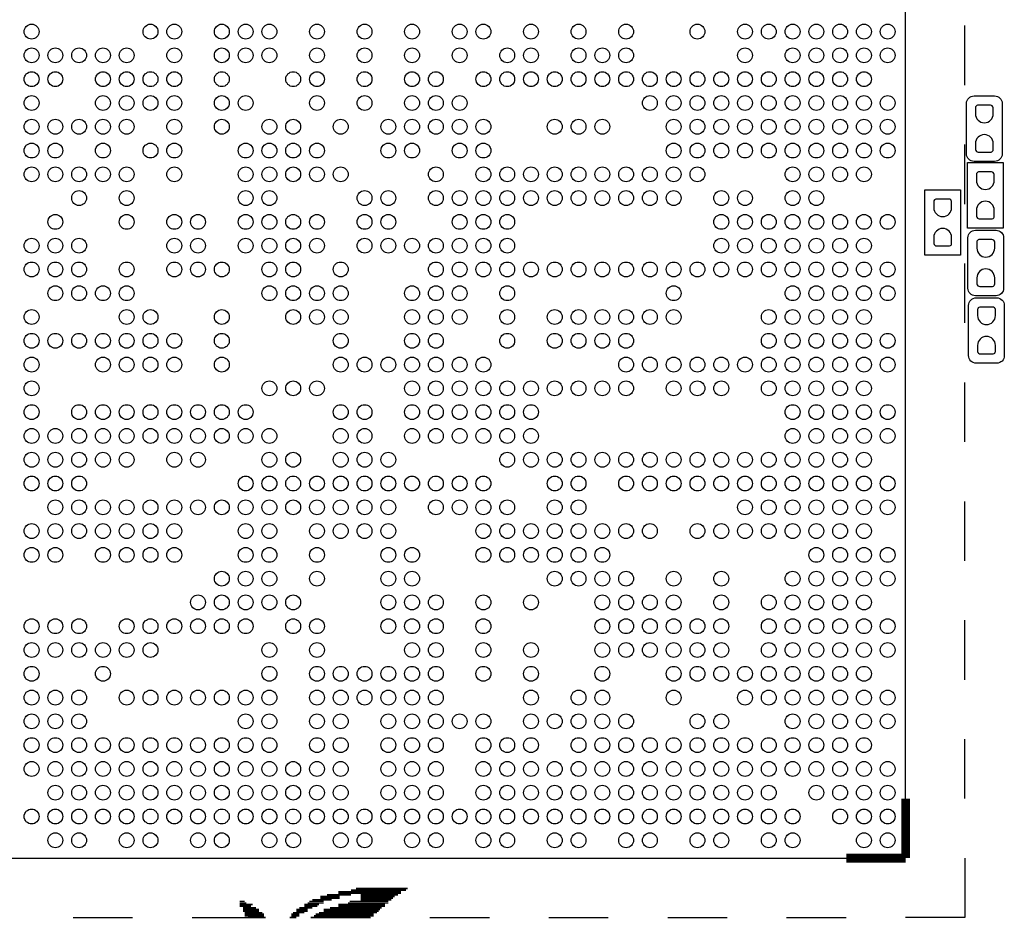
# Model space of a CAD drawing. Extents: x 24 to 161, y 5 to 143.
# Tile 4 of 25: x 43 to 60, y 12 to 28. Entities that reach past the tile are written whole.
import ezdxf

# ---------------------------------------------------------------- set-up
doc = ezdxf.new("R2010")
doc.units = 0
for name, color, linetype in [('BG_SILKSCREEN_TOP', 7, 'CONTINUOUS'), ('PG_ASSEMBLY_TOP', 200, 'CONTINUOUS'), ('PG_SILKSCREEN_TOP', 73, 'CONTINUOUS'), ('PIN_TOP', 110, 'CONTINUOUS')]:
    doc.layers.add(name, color=color, linetype=linetype)

msp = doc.modelspace()

# ---------------------------------------------------------------- linework, layer by layer
at = {"layer": 'BG_SILKSCREEN_TOP'}
for points, const_width in [([(58.010552, 13.413486), (58.010552, 14.413484)], 0.150114), ([(57.010554, 13.413486), (58.010552, 13.413486)], 0.150114), ([(48.168052, 12.768326), (48.49368, 12.768326)], 0.027178), ([(48.168052, 12.741402), (48.49368, 12.741402)], 0.027178), ([(48.27651, 12.795758), (48.683672, 12.795758)], 0.027178), ([(48.466502, 12.849606), (49.52492, 12.849606)], 0.027178), ([(48.466502, 12.822682), (49.52492, 12.822682)], 0.027178), ([(48.683672, 12.877038), (49.6062, 12.877038)], 0.027178), ([(48.764952, 12.903962), (49.633632, 12.903962)], 0.027178), ([(48.846486, 12.795758), (49.470818, 12.795758)], 0.027178), ([(48.846486, 12.768326), (49.416462, 12.768326)], 0.027178), ([(48.846486, 12.741402), (49.389284, 12.741402)], 0.027178), ([(46.81093, 12.687046), (46.892464, 12.687046)], 0.027178), ([(46.81093, 12.659614), (46.919388, 12.659614)], 0.027178), ([(46.81093, 12.63269), (47.0281, 12.63269)], 0.027178), ([(46.81093, 12.605766), (47.000922, 12.605766)], 0.027178), ([(46.865032, 12.578334), (47.082456, 12.578334)], 0.027178), ([(47.814992, 12.578334), (48.032416, 12.578334)], 0.027178), ([(47.896526, 12.63269), (48.140874, 12.63269)], 0.027178), ([(47.896526, 12.605766), (48.113696, 12.605766)], 0.027178), ([(47.950882, 12.659614), (48.222408, 12.659614)], 0.027178), ([(47.97806, 12.687046), (48.222408, 12.687046)], 0.027178), ([(48.032416, 12.71397), (48.35779, 12.71397)], 0.027178), ([(48.330866, 12.578334), (49.199292, 12.578334)], 0.027178), ([(48.466502, 12.63269), (49.253648, 12.63269)], 0.027178), ([(48.466502, 12.605766), (49.253648, 12.605766)], 0.027178), ([(48.629316, 12.659614), (49.30775, 12.659614)], 0.027178), ([(48.656494, 12.687046), (49.30775, 12.687046)], 0.027178), ([(48.846486, 12.71397), (49.362106, 12.71397)], 0.027178), ([(46.865032, 12.55141), (47.136558, 12.55141)], 0.027178), ([(46.865032, 12.523978), (47.136558, 12.523978)], 0.027178), ([(46.892464, 12.497054), (47.190914, 12.497054)], 0.027178), ([(46.892464, 12.469622), (47.218092, 12.469622)], 0.027178), ([(46.892464, 12.442698), (47.218092, 12.442698)], 0.027178), ([(46.946566, 12.41552), (47.245016, 12.41552)], 0.027178), ([(47.652432, 12.41552), (47.76089, 12.41552)], 0.027178), ([(47.679356, 12.469622), (47.814992, 12.469622)], 0.027178), ([(47.679356, 12.442698), (47.814992, 12.442698)], 0.027178), ([(47.706534, 12.497054), (47.896526, 12.497054)], 0.027178), ([(47.76089, 12.55141), (47.950882, 12.55141)], 0.027178), ([(47.76089, 12.523978), (47.950882, 12.523978)], 0.027178), ([(48.004984, 12.41552), (49.0093, 12.41552)], 0.027178), ([(48.05934, 12.442698), (49.063656, 12.442698)], 0.027178), ([(48.086518, 12.469622), (49.063656, 12.469622)], 0.027178), ([(48.140874, 12.497054), (49.117758, 12.497054)], 0.027178), ([(48.222408, 12.55141), (49.172114, 12.55141)], 0.027178), ([(48.222408, 12.523978), (49.144936, 12.523978)], 0.027178)]:
    msp.add_lwpolyline(points, dxfattribs=dict(at, const_width=const_width))
at = {"layer": 'PG_ASSEMBLY_TOP'}
for points in [[(59.034426, 26.104596, -0.413909), (59.161426, 26.231596)], [(59.507628, 26.231596, -0.414057), (59.634628, 26.104596)], [(59.161426, 25.131268, -0.41398), (59.034426, 25.258268)], [(59.634628, 25.258268, -0.414127), (59.507628, 25.131268)], [(59.057794, 23.84552, -0.414164), (59.184794, 23.97252)], [(59.530996, 23.97252, -0.414417), (59.657996, 23.84552)], [(59.184794, 22.872446, -0.414011), (59.057794, 22.999446)], [(59.657996, 22.999446, -0.414263), (59.530996, 22.872446)], [(59.069986, 22.71014, -0.414386), (59.196986, 22.83714)], [(59.543188, 22.83714, -0.414048), (59.670188, 22.71014)], [(59.196986, 21.737066, -0.41438), (59.069986, 21.864066)], [(59.670188, 21.864066, -0.414041), (59.543188, 21.737066)]]:
    msp.add_lwpolyline(points, format="xyb", dxfattribs=at)
for points in [[(59.161426, 26.231596), (59.507628, 26.231596)], [(59.034426, 25.258268), (59.034426, 26.104596)], [(59.634628, 26.104596), (59.634628, 25.258268)], [(59.051444, 24.01062), (59.051444, 25.11044)], [(59.051444, 25.11044), (59.651646, 25.11044)], [(59.507628, 25.131268), (59.161426, 25.131268)], [(59.651646, 25.11044), (59.651646, 24.01062)], [(58.334402, 23.553166), (58.334402, 24.652986)], [(58.334402, 24.652986), (58.93435, 24.652986)], [(58.93435, 24.652986), (58.93435, 23.553166)], [(59.651646, 24.01062), (59.051444, 24.01062)], [(59.184794, 23.97252), (59.530996, 23.97252)], [(59.057794, 22.999446), (59.057794, 23.84552)], [(59.657996, 23.84552), (59.657996, 22.999446)], [(58.93435, 23.553166), (58.334402, 23.553166)], [(59.530996, 22.872446), (59.184794, 22.872446)], [(59.069986, 21.864066), (59.069986, 22.71014)], [(59.196986, 22.83714), (59.543188, 22.83714)], [(59.670188, 22.71014), (59.670188, 21.864066)], [(59.543188, 21.737066), (59.196986, 21.737066)]]:
    msp.add_lwpolyline(points, dxfattribs=at)
at = {"layer": 'PG_SILKSCREEN_TOP'}
for points in [[(58.009028, 14.167104), (58.009028, 30.414214)], [(59.009026, 26.414222), (59.009026, 27.41422)], [(59.009026, 24.414226), (59.009026, 25.414224)], [(59.009026, 22.41423), (59.009026, 23.414228)], [(59.009026, 20.41398), (59.009026, 21.413978)], [(59.009026, 18.413984), (59.009026, 19.413982)], [(59.009026, 16.413988), (59.009026, 17.413986)], [(59.009026, 14.413992), (59.009026, 15.41399)], [(41.008808, 13.413994), (57.255918, 13.413994)], [(59.009026, 13.413994), (59.009026, 12.413996), (58.009028, 12.413996)], [(44.008802, 12.413996), (45.0088, 12.413996)], [(46.008798, 12.413996), (47.008796, 12.413996)], [(48.008794, 12.413996), (49.008792, 12.413996)], [(50.009044, 12.413996), (51.009042, 12.413996)], [(52.00904, 12.413996), (53.009038, 12.413996)], [(54.009036, 12.413996), (55.009034, 12.413996)], [(56.009032, 12.413996), (57.00903, 12.413996)]]:
    msp.add_lwpolyline(points, dxfattribs=at)
at = {"layer": 'PIN_TOP'}
for points in [[(59.484514, 25.931368), (59.484514, 26.032968, 0.375524), (59.436, 26.075386), (59.2201, 26.075386, 0.365016), (59.184286, 26.032968), (59.184286, 25.931368, 0.99984)], [(59.184286, 25.430988), (59.184286, 25.329388, 0.375524), (59.2328, 25.28697), (59.4487, 25.28697, 0.365016), (59.484514, 25.329388), (59.484514, 25.430988, 0.99984)], [(59.501532, 24.81072), (59.501532, 24.91232, 0.375524), (59.453018, 24.954738), (59.237118, 24.954738, 0.365016), (59.201304, 24.91232), (59.201304, 24.81072, 0.99984)], [(58.78449, 24.353266), (58.78449, 24.454866, 0.375524), (58.735976, 24.497284), (58.520076, 24.497284, 0.365016), (58.484262, 24.454866), (58.484262, 24.353266, 0.99984)], [(59.201304, 24.31034), (59.201304, 24.20874, 0.375524), (59.249818, 24.166322), (59.465718, 24.166322, 0.365016), (59.501532, 24.20874), (59.501532, 24.31034, 0.99984)], [(58.484262, 23.852886), (58.484262, 23.751286, 0.375524), (58.532776, 23.708868), (58.748676, 23.708868, 0.365016), (58.78449, 23.751286), (58.78449, 23.852886, 0.99984)], [(59.508136, 23.6728), (59.508136, 23.7744, 0.375524), (59.459622, 23.816818), (59.243722, 23.816818, 0.365016), (59.207908, 23.7744), (59.207908, 23.6728, 0.99984)], [(59.207908, 23.17242), (59.207908, 23.07082, 0.375524), (59.256422, 23.028402), (59.472322, 23.028402, 0.365016), (59.508136, 23.07082), (59.508136, 23.17242, 0.99984)], [(59.520328, 22.53742), (59.520328, 22.63902, 0.375524), (59.471814, 22.681438), (59.255914, 22.681438, 0.365016), (59.2201, 22.63902), (59.2201, 22.53742, 0.99984)], [(59.2201, 22.03704), (59.2201, 21.93544, 0.375524), (59.268614, 21.893022), (59.484514, 21.893022, 0.365016), (59.520328, 21.93544), (59.520328, 22.03704, 0.99984)]]:
    msp.add_lwpolyline(points, format="xyb", close=True, dxfattribs=at)
for centre in [(43.309032, 27.314144), (45.309028, 27.314144), (45.708824, 27.314144), (46.508924, 27.314144), (46.908974, 27.314144), (47.309024, 27.314144), (48.10887, 27.314144), (48.90897, 27.314144), (49.708816, 27.314144), (50.508916, 27.314144), (50.908966, 27.314144), (51.708812, 27.314144), (52.508912, 27.314144), (53.309012, 27.314144), (54.508908, 27.314144), (55.309008, 27.314144), (55.708804, 27.314144), (56.108854, 27.314144), (56.508904, 27.314144), (56.908954, 27.314144), (57.309004, 27.314144), (57.709054, 27.314144), (43.309032, 26.914094), (43.708828, 26.914094), (44.108878, 26.914094), (44.508928, 26.914094), (44.908978, 26.914094), (45.708824, 26.914094), (46.508924, 26.914094), (46.908974, 26.914094), (47.309024, 26.914094), (48.10887, 26.914094), (48.90897, 26.914094), (49.708816, 26.914094), (50.508916, 26.914094), (51.309016, 26.914094), (51.708812, 26.914094), (52.508912, 26.914094), (52.908962, 26.914094), (53.309012, 26.914094), (55.309008, 26.914094), (56.108854, 26.914094), (56.508904, 26.914094), (56.908954, 26.914094), (57.309004, 26.914094), (57.709054, 26.914094), (43.309032, 26.514044), (43.708828, 26.514044), (44.508928, 26.514044), (44.908978, 26.514044), (45.309028, 26.514044), (45.708824, 26.514044), (46.508924, 26.514044), (47.70882, 26.514044), (48.10887, 26.514044), (48.90897, 26.514044), (49.708816, 26.514044), (50.108866, 26.514044), (50.908966, 26.514044), (51.309016, 26.514044), (51.708812, 26.514044), (52.108862, 26.514044), (52.508912, 26.514044), (52.908962, 26.514044), (53.309012, 26.514044), (53.708808, 26.514044), (54.108858, 26.514044), (54.508908, 26.514044), (54.908958, 26.514044), (55.309008, 26.514044), (55.708804, 26.514044), (56.108854, 26.514044), (56.508904, 26.514044), (56.908954, 26.514044), (57.309004, 26.514044), (43.309032, 26.113994), (44.508928, 26.113994), (44.908978, 26.113994), (45.309028, 26.113994), (45.708824, 26.113994), (46.508924, 26.113994), (46.908974, 26.113994), (48.10887, 26.113994), (48.90897, 26.113994), (49.708816, 26.113994), (50.108866, 26.113994), (50.508916, 26.113994), (53.708808, 26.113994), (54.108858, 26.113994), (54.508908, 26.113994), (54.908958, 26.113994), (55.309008, 26.113994), (55.708804, 26.113994), (56.108854, 26.113994), (56.508904, 26.113994), (56.908954, 26.113994), (57.309004, 26.113994), (57.709054, 26.113994), (43.309032, 25.714198), (43.708828, 25.714198), (44.108878, 25.714198), (44.508928, 25.714198), (44.908978, 25.714198), (45.708824, 25.714198), (46.508924, 25.714198), (47.309024, 25.714198), (47.70882, 25.714198), (48.50892, 25.714198), (49.30902, 25.714198), (49.708816, 25.714198), (50.108866, 25.714198), (50.508916, 25.714198), (50.908966, 25.714198), (52.108862, 25.714198), (52.508912, 25.714198), (52.908962, 25.714198), (54.108858, 25.714198), (54.508908, 25.714198), (54.908958, 25.714198), (55.309008, 25.714198), (55.708804, 25.714198), (56.108854, 25.714198), (56.508904, 25.714198), (56.908954, 25.714198), (57.309004, 25.714198), (57.7088, 25.714198), (43.309032, 25.314148), (43.708828, 25.314148), (44.508928, 25.314148), (45.309028, 25.314148), (45.708824, 25.314148), (46.908974, 25.314148), (47.309024, 25.314148), (47.70882, 25.314148), (48.10887, 25.314148), (49.30902, 25.314148), (49.708816, 25.314148), (50.508916, 25.314148), (50.908966, 25.314148), (54.108858, 25.314148), (54.508908, 25.314148), (54.908958, 25.314148), (55.309008, 25.314148), (55.708804, 25.314148), (56.108854, 25.314148), (56.508904, 25.314148), (56.908954, 25.314148), (57.309004, 25.314148), (57.7088, 25.314148), (43.309032, 24.914098), (43.708828, 24.914098), (44.108878, 24.914098), (44.508928, 24.914098), (44.908978, 24.914098), (45.708824, 24.914098), (46.908974, 24.914098), (47.309024, 24.914098), (47.70882, 24.914098), (48.10887, 24.914098), (48.50892, 24.914098), (50.108866, 24.914098), (50.908966, 24.914098), (51.309016, 24.914098), (51.708812, 24.914098), (52.108862, 24.914098), (52.508912, 24.914098), (52.908962, 24.914098), (53.309012, 24.914098), (53.708808, 24.914098), (54.108858, 24.914098), (54.508908, 24.914098), (56.108854, 24.914098), (56.508904, 24.914098), (56.908954, 24.914098), (57.309004, 24.914098), (44.108878, 24.514048), (44.908978, 24.514048), (46.908974, 24.514048), (47.309024, 24.514048), (48.90897, 24.514048), (49.30902, 24.514048), (50.108866, 24.514048), (50.508916, 24.514048), (50.908966, 24.514048), (51.309016, 24.514048), (51.708812, 24.514048), (52.108862, 24.514048), (52.508912, 24.514048), (52.908962, 24.514048), (53.309012, 24.514048), (53.708808, 24.514048), (54.108858, 24.514048), (54.908958, 24.514048), (55.309008, 24.514048), (56.108854, 24.514048), (56.508904, 24.514048), (43.708828, 24.113998), (44.908978, 24.113998), (45.708824, 24.113998), (46.108874, 24.113998), (46.908974, 24.113998), (47.309024, 24.113998), (47.70882, 24.113998), (48.10887, 24.113998), (48.90897, 24.113998), (49.30902, 24.113998), (50.508916, 24.113998), (50.908966, 24.113998), (51.309016, 24.113998), (54.908958, 24.113998), (55.309008, 24.113998), (55.708804, 24.113998), (56.108854, 24.113998), (56.508904, 24.113998), (56.908954, 24.113998), (57.309004, 24.113998), (57.7088, 24.113998), (43.309032, 23.714202), (43.708828, 23.714202), (44.108878, 23.714202), (45.708824, 23.714202), (46.108874, 23.714202), (46.908974, 23.714202), (47.309024, 23.714202), (47.70882, 23.714202), (48.10887, 23.714202), (48.90897, 23.714202), (49.30902, 23.714202), (49.708816, 23.714202), (50.108866, 23.714202), (50.508916, 23.714202), (50.908966, 23.714202), (51.309016, 23.714202), (54.908958, 23.714202), (55.309008, 23.714202), (55.708804, 23.714202), (56.108854, 23.714202), (56.508904, 23.714202), (56.908954, 23.714202), (57.309004, 23.714202), (43.309032, 23.314152), (43.708828, 23.314152), (44.108878, 23.314152), (44.908978, 23.314152), (45.708824, 23.314152), (46.108874, 23.314152), (46.508924, 23.314152), (47.309024, 23.314152), (47.70882, 23.314152), (48.50892, 23.314152), (50.108866, 23.314152), (50.508916, 23.314152), (50.908966, 23.314152), (51.309016, 23.314152), (51.708812, 23.314152), (52.108862, 23.314152), (52.508912, 23.314152), (52.908962, 23.314152), (53.309012, 23.314152), (53.708808, 23.314152), (54.108858, 23.314152), (54.508908, 23.314152), (54.908958, 23.314152), (55.309008, 23.314152), (55.708804, 23.314152), (56.108854, 23.314152), (56.508904, 23.314152), (56.908954, 23.314152), (57.309004, 23.314152), (57.7088, 23.314152), (43.708828, 22.914102), (44.108878, 22.914102), (44.508928, 22.914102), (44.908978, 22.914102), (47.309024, 22.914102), (47.70882, 22.914102), (48.10887, 22.914102), (48.50892, 22.914102), (49.708816, 22.914102), (50.108866, 22.914102), (50.508916, 22.914102), (51.309016, 22.914102), (54.108858, 22.914102), (56.108854, 22.914102), (56.508904, 22.914102), (56.908954, 22.914102), (57.309004, 22.914102), (57.7088, 22.914102), (43.309032, 22.514052), (44.908978, 22.514052), (45.309028, 22.514052), (46.508924, 22.514052), (47.70882, 22.514052), (48.10887, 22.514052), (48.50892, 22.514052), (49.708816, 22.514052), (50.108866, 22.514052), (50.508916, 22.514052), (51.309016, 22.514052), (52.108862, 22.514052), (52.508912, 22.514052), (52.908962, 22.514052), (53.309012, 22.514052), (53.708808, 22.514052), (54.108858, 22.514052), (55.708804, 22.514052), (56.108854, 22.514052), (56.508904, 22.514052), (56.908954, 22.514052), (57.309004, 22.514052), (43.309032, 22.114002), (43.708828, 22.114002), (44.108878, 22.114002), (44.508928, 22.114002), (44.908978, 22.114002), (45.309028, 22.114002), (45.708824, 22.114002), (46.508924, 22.114002), (48.50892, 22.114002), (49.708816, 22.114002), (50.108866, 22.114002), (51.309016, 22.114002), (52.108862, 22.114002), (52.508912, 22.114002), (52.908962, 22.114002), (53.309012, 22.114002), (55.708804, 22.114002), (56.108854, 22.114002), (56.508904, 22.114002), (56.908954, 22.114002), (57.309004, 22.114002), (57.7088, 22.114002), (43.309032, 21.714206), (44.508928, 21.714206), (44.908978, 21.714206), (45.309028, 21.714206), (45.708824, 21.714206), (46.508924, 21.714206), (48.50892, 21.714206), (48.90897, 21.714206), (49.30902, 21.714206), (49.708816, 21.714206), (50.108866, 21.714206), (50.508916, 21.714206), (50.908966, 21.714206), (53.309012, 21.714206), (53.708808, 21.714206), (54.108858, 21.714206), (54.508908, 21.714206), (54.908958, 21.714206), (55.309008, 21.714206), (55.708804, 21.714206), (56.108854, 21.714206), (56.508904, 21.714206), (56.908954, 21.714206), (57.309004, 21.714206), (57.7088, 21.714206), (43.309032, 21.314156), (47.309024, 21.314156), (47.70882, 21.314156), (48.10887, 21.314156), (49.708816, 21.314156), (50.108866, 21.314156), (50.508916, 21.314156), (50.908966, 21.314156), (51.309016, 21.314156), (51.708812, 21.314156), (52.108862, 21.314156), (52.508912, 21.314156), (52.908962, 21.314156), (53.309012, 21.314156), (54.108858, 21.314156), (54.508908, 21.314156), (54.908958, 21.314156), (55.708804, 21.314156), (56.108854, 21.314156), (56.508904, 21.314156), (56.908954, 21.314156), (57.309004, 21.314156), (43.309032, 20.914106), (44.108878, 20.914106), (44.508928, 20.914106), (44.908978, 20.914106), (45.309028, 20.914106), (45.708824, 20.914106), (46.108874, 20.914106), (46.508924, 20.914106), (46.908974, 20.914106), (48.50892, 20.914106), (48.90897, 20.914106), (49.708816, 20.914106), (50.108866, 20.914106), (50.508916, 20.914106), (50.908966, 20.914106), (51.309016, 20.914106), (51.708812, 20.914106), (56.108854, 20.914106), (56.508904, 20.914106), (56.908954, 20.914106), (57.309004, 20.914106), (57.7088, 20.914106), (43.309032, 20.514056), (43.708828, 20.514056), (44.108878, 20.514056), (44.508928, 20.514056), (44.908978, 20.514056), (45.309028, 20.514056), (45.708824, 20.514056), (46.108874, 20.514056), (46.508924, 20.514056), (46.908974, 20.514056), (47.309024, 20.514056), (48.50892, 20.514056), (48.90897, 20.514056), (49.708816, 20.514056), (50.108866, 20.514056), (50.508916, 20.514056), (50.908966, 20.514056), (51.309016, 20.514056), (51.708812, 20.514056), (56.108854, 20.514056), (56.508904, 20.514056), (56.908954, 20.514056), (57.309004, 20.514056), (57.7088, 20.514056), (43.309032, 20.114006), (43.708828, 20.114006), (44.108878, 20.114006), (44.508928, 20.114006), (44.908978, 20.114006), (45.708824, 20.114006), (46.108874, 20.114006), (47.309024, 20.114006), (47.70882, 20.114006), (48.50892, 20.114006), (48.90897, 20.114006), (49.30902, 20.114006), (51.309016, 20.114006), (51.708812, 20.114006), (52.108862, 20.114006), (52.508912, 20.114006), (52.908962, 20.114006), (53.309012, 20.114006), (53.708808, 20.114006), (54.108858, 20.114006), (54.508908, 20.114006), (54.908958, 20.114006), (55.309008, 20.114006), (55.708804, 20.114006), (56.108854, 20.114006), (56.508904, 20.114006), (56.908954, 20.114006), (57.309004, 20.114006), (43.309032, 19.71421), (43.708828, 19.71421), (44.108878, 19.71421), (46.908974, 19.71421), (47.309024, 19.71421), (47.70882, 19.71421), (48.10887, 19.71421), (48.50892, 19.71421), (48.90897, 19.71421), (49.30902, 19.71421), (49.708816, 19.71421), (50.108866, 19.71421), (50.508916, 19.71421), (50.908966, 19.71421), (52.108862, 19.71421), (52.508912, 19.71421), (53.309012, 19.71421), (53.708808, 19.71421), (54.108858, 19.71421), (54.508908, 19.71421), (54.908958, 19.71421), (55.309008, 19.71421), (55.708804, 19.71421), (56.108854, 19.71421), (56.508904, 19.71421), (56.908954, 19.71421), (57.309004, 19.71421), (57.7088, 19.71421), (43.708828, 19.31416), (44.108878, 19.31416), (44.508928, 19.31416), (44.908978, 19.31416), (45.309028, 19.31416), (45.708824, 19.31416), (46.108874, 19.31416), (46.508924, 19.31416), (46.908974, 19.31416), (47.309024, 19.31416), (47.70882, 19.31416), (48.10887, 19.31416), (48.50892, 19.31416), (48.90897, 19.31416), (49.30902, 19.31416), (50.108866, 19.31416), (50.508916, 19.31416), (50.908966, 19.31416), (51.309016, 19.31416), (52.108862, 19.31416), (52.508912, 19.31416), (55.309008, 19.31416), (55.708804, 19.31416), (56.108854, 19.31416), (56.508904, 19.31416), (56.908954, 19.31416), (57.309004, 19.31416), (57.7088, 19.31416), (43.309032, 18.91411), (43.708828, 18.91411), (44.108878, 18.91411), (44.508928, 18.91411), (44.908978, 18.91411), (45.309028, 18.91411), (45.708824, 18.91411), (46.908974, 18.91411), (47.309024, 18.91411), (48.10887, 18.91411), (48.50892, 18.91411), (48.90897, 18.91411), (49.30902, 18.91411), (50.908966, 18.91411), (51.309016, 18.91411), (51.708812, 18.91411), (52.108862, 18.91411), (52.508912, 18.91411), (52.908962, 18.91411), (53.309012, 18.91411), (53.708808, 18.91411), (54.508908, 18.91411), (54.908958, 18.91411), (55.309008, 18.91411), (55.708804, 18.91411), (56.108854, 18.91411), (56.508904, 18.91411), (56.908954, 18.91411), (57.309004, 18.91411), (43.309032, 18.51406), (43.708828, 18.51406), (44.508928, 18.51406), (44.908978, 18.51406), (45.309028, 18.51406), (45.708824, 18.51406), (46.908974, 18.51406), (47.309024, 18.51406), (48.10887, 18.51406), (49.30902, 18.51406), (49.708816, 18.51406), (50.908966, 18.51406), (51.309016, 18.51406), (51.708812, 18.51406), (52.108862, 18.51406), (52.508912, 18.51406), (52.908962, 18.51406), (56.508904, 18.51406), (56.908954, 18.51406), (57.309004, 18.51406), (57.7088, 18.51406), (46.508924, 18.11401), (46.908974, 18.11401), (47.309024, 18.11401), (48.10887, 18.11401), (49.30902, 18.11401), (49.708816, 18.11401), (52.108862, 18.11401), (52.508912, 18.11401), (52.908962, 18.11401), (53.309012, 18.11401), (54.108858, 18.11401), (54.908958, 18.11401), (56.108854, 18.11401), (56.508904, 18.11401), (56.908954, 18.11401), (57.309004, 18.11401), (57.7088, 18.11401), (46.108874, 17.714214), (46.508924, 17.714214), (46.908974, 17.714214), (47.309024, 17.714214), (47.70882, 17.714214), (49.30902, 17.714214), (49.708816, 17.714214), (50.108866, 17.714214), (50.908966, 17.714214), (51.708812, 17.714214), (52.908962, 17.714214), (53.309012, 17.714214), (53.708808, 17.714214), (54.108858, 17.714214), (54.908958, 17.714214), (55.708804, 17.714214), (56.108854, 17.714214), (56.508904, 17.714214), (56.908954, 17.714214), (57.309004, 17.714214), (43.309032, 17.314164), (43.708828, 17.314164), (44.108624, 17.314164), (44.908978, 17.314164), (45.309028, 17.314164), (45.708824, 17.314164), (46.108874, 17.314164), (46.508924, 17.314164), (46.908974, 17.314164), (47.70882, 17.314164), (48.10887, 17.314164), (49.30902, 17.314164), (49.708816, 17.314164), (50.108866, 17.314164), (50.908966, 17.314164), (52.908962, 17.314164), (53.309012, 17.314164), (53.709062, 17.314164), (54.108858, 17.314164), (54.508908, 17.314164), (54.908958, 17.314164), (55.708804, 17.314164), (56.108854, 17.314164), (56.508904, 17.314164), (56.908954, 17.314164), (57.309004, 17.314164), (57.7088, 17.314164), (43.309032, 16.914114), (43.708828, 16.914114), (44.108878, 16.914114), (44.508928, 16.914114), (44.908978, 16.914114), (45.309028, 16.914114), (47.309024, 16.914114), (48.10887, 16.914114), (49.708816, 16.914114), (50.108866, 16.914114), (50.908966, 16.914114), (51.708812, 16.914114), (52.908962, 16.914114), (53.309012, 16.914114), (53.708808, 16.914114), (54.108858, 16.914114), (54.508908, 16.914114), (54.908958, 16.914114), (55.708804, 16.914114), (56.108854, 16.914114), (56.508904, 16.914114), (56.908954, 16.914114), (57.309004, 16.914114), (57.7088, 16.914114), (43.309032, 16.514064), (44.508928, 16.514064), (47.309024, 16.514064), (48.10887, 16.514064), (48.50892, 16.514064), (48.90897, 16.514064), (49.30902, 16.514064), (49.70907, 16.514064), (50.108866, 16.514064), (50.908966, 16.514064), (51.708812, 16.514064), (52.908962, 16.514064), (54.108858, 16.514064), (54.508908, 16.514064), (54.908958, 16.514064), (55.309008, 16.514064), (55.708804, 16.514064), (56.108854, 16.514064), (56.508904, 16.514064), (56.908954, 16.514064), (57.309004, 16.514064), (43.309032, 16.114014), (43.708828, 16.114014), (44.108878, 16.114014), (44.908978, 16.114014), (45.309028, 16.114014), (45.708824, 16.114014), (46.108874, 16.114014), (46.508924, 16.114014), (46.908974, 16.114014), (47.309024, 16.114014), (48.10887, 16.114014), (48.50892, 16.114014), (48.90897, 16.114014), (49.30902, 16.114014), (49.708816, 16.114014), (50.108866, 16.114014), (51.708812, 16.114014), (52.508912, 16.114014), (52.908962, 16.114014), (54.108858, 16.114014), (55.309008, 16.114014), (55.708804, 16.114014), (56.108854, 16.114014), (56.508904, 16.114014), (56.908954, 16.114014), (57.309004, 16.114014), (57.7088, 16.114014), (43.309032, 15.714218), (43.708828, 15.714218), (44.108878, 15.714218), (46.908974, 15.714218), (47.309024, 15.714218), (48.10887, 15.714218), (48.50892, 15.714218), (49.30902, 15.714218), (49.708816, 15.714218), (50.108866, 15.714218), (50.508916, 15.714218), (50.908966, 15.714218), (51.708812, 15.714218), (52.108862, 15.714218), (52.508912, 15.714218), (52.908962, 15.714218), (53.309012, 15.714218), (54.508908, 15.714218), (54.908958, 15.714218), (56.108854, 15.714218), (56.508904, 15.714218), (56.908954, 15.714218), (57.309004, 15.714218), (57.7088, 15.714218), (43.309032, 15.314168), (43.708828, 15.314168), (44.108878, 15.314168), (44.508928, 15.314168), (44.908978, 15.314168), (45.309028, 15.314168), (45.708824, 15.314168), (46.108874, 15.314168), (46.508924, 15.314168), (46.908974, 15.314168), (47.309024, 15.314168), (48.10887, 15.314168), (48.50892, 15.314168), (49.30902, 15.314168), (49.708816, 15.314168), (50.108866, 15.314168), (50.908966, 15.314168), (51.309016, 15.314168), (51.708812, 15.314168), (52.508912, 15.314168), (52.908962, 15.314168), (53.309012, 15.314168), (53.708808, 15.314168), (54.108858, 15.314168), (54.508908, 15.314168), (54.908958, 15.314168), (55.309008, 15.314168), (55.708804, 15.314168), (56.108854, 15.314168), (56.508904, 15.314168), (56.908954, 15.314168), (57.309004, 15.314168), (43.309032, 14.914118), (43.708828, 14.914118), (44.108878, 14.914118), (44.508928, 14.914118), (44.908978, 14.914118), (45.309028, 14.914118), (45.708824, 14.914118), (46.108874, 14.914118), (46.508924, 14.914118), (46.908974, 14.914118), (47.309024, 14.914118), (47.70882, 14.914118), (48.10887, 14.914118), (48.50892, 14.914118), (49.30902, 14.914118), (49.708816, 14.914118), (50.108866, 14.914118), (50.908966, 14.914118), (51.309016, 14.914118), (51.708812, 14.914118), (52.108862, 14.914118), (52.508912, 14.914118), (52.908962, 14.914118), (53.309012, 14.914118), (53.708808, 14.914118), (54.108858, 14.914118), (54.508908, 14.914118), (54.908958, 14.914118), (55.309008, 14.914118), (55.708804, 14.914118), (56.108854, 14.914118), (56.508904, 14.914118), (56.908954, 14.914118), (57.309004, 14.914118), (57.7088, 14.914118), (43.708828, 14.514068), (44.108878, 14.514068), (44.508928, 14.514068), (44.908978, 14.514068), (45.309028, 14.514068), (45.708824, 14.514068), (46.108874, 14.514068), (46.508924, 14.514068), (46.908974, 14.514068), (47.309024, 14.514068), (47.70882, 14.514068), (48.10887, 14.514068), (48.50892, 14.514068), (49.30902, 14.514068), (49.708816, 14.514068), (50.108866, 14.514068), (50.908966, 14.514068), (51.309016, 14.514068), (51.708812, 14.514068), (52.108862, 14.514068), (52.508912, 14.514068), (52.908962, 14.514068), (53.309012, 14.514068), (53.708808, 14.514068), (54.108858, 14.514068), (54.508908, 14.514068), (54.908958, 14.514068), (55.309008, 14.514068), (55.708804, 14.514068), (56.508904, 14.514068), (56.908954, 14.514068), (57.309004, 14.514068), (57.7088, 14.514068), (43.309032, 14.114018), (43.709082, 14.114018), (44.109132, 14.114018), (44.508928, 14.114018), (44.908978, 14.114018), (45.309028, 14.114018), (45.708824, 14.114018), (46.108874, 14.114018), (46.508924, 14.114018), (46.908974, 14.114018), (47.309024, 14.114018), (47.70882, 14.114018), (48.10887, 14.114018), (48.50892, 14.114018), (48.90897, 14.114018), (49.30902, 14.114018), (49.708816, 14.114018), (50.108866, 14.114018), (50.508916, 14.114018), (50.908966, 14.114018), (51.309016, 14.114018), (51.708812, 14.114018), (52.108862, 14.114018), (52.508912, 14.114018), (52.908962, 14.114018), (53.309012, 14.114018), (53.708808, 14.114018), (54.108858, 14.114018), (54.508908, 14.114018), (54.908958, 14.114018), (55.309008, 14.114018), (55.708804, 14.114018), (56.108854, 14.114018), (56.908954, 14.114018), (57.309004, 14.114018), (57.7088, 14.114018), (43.708828, 13.714222), (44.108878, 13.714222), (44.908978, 13.714222), (45.309028, 13.714222), (46.108874, 13.714222), (46.508924, 13.714222), (47.309024, 13.714222), (47.709074, 13.714222), (48.50892, 13.714222), (48.90897, 13.714222), (49.708816, 13.714222), (50.108866, 13.714222), (50.908966, 13.714222), (51.309016, 13.714222), (52.108862, 13.714222), (52.508912, 13.714222), (53.309012, 13.714222), (53.709062, 13.714222), (54.508908, 13.714222), (54.908958, 13.714222), (55.708804, 13.714222), (56.108854, 13.714222), (57.309004, 13.714222), (57.7088, 13.714222)]:
    msp.add_circle(centre, 0.124968, dxfattribs=at)

doc.saveas('drawing.dxf')
